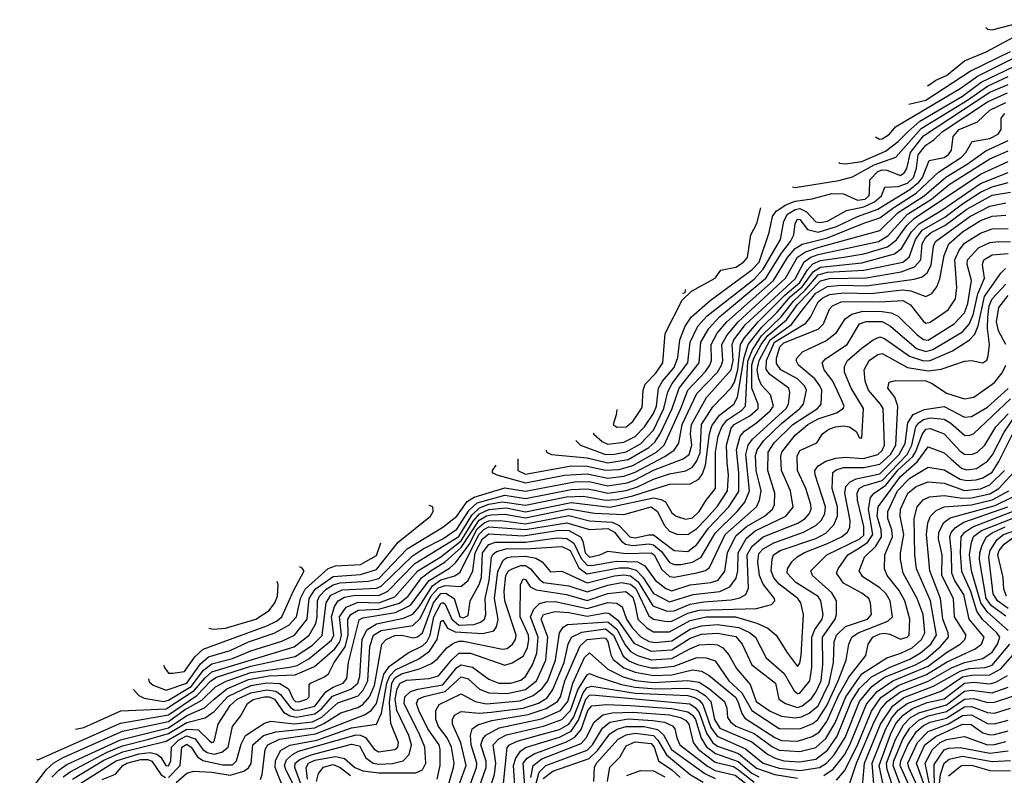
# Model space of a CAD drawing. Extents: x 501367 to 657802, y 482273 to 547541.
# Tile 122 of 256: x 533495 to 537798, y 522932 to 526236. Entities that reach past the tile are written whole.
import ezdxf

# ---------------------------------------------------------------- set-up
doc = ezdxf.new("R2010")
doc.units = 0

msp = doc.modelspace()

# ---------------------------------------------------------------- linework, layer by layer
at = {"layer": '0CON20XD'}
for points in [[(537717.1, 526201.2), (537725, 526194.6), (537745, 526191.4), (537915, 526235.5)], [(537462.4, 525946.5), (537465, 525947.1), (537498.4, 525971.6), (537545, 525991.5), (537624.4, 526055.6), (537719.4, 526095), (537879.6, 526180.4)], [(537380.4, 525865.4), (537455, 525883.6), (537649.3, 526010.7), (537825, 526096.4)], [(537075.8, 525610.5), (537078.4, 525608.4), (537105, 525605.2), (537175, 525614.7), (537279.8, 525660.2), (537335, 525702.9), (537376.1, 525745), (537428.5, 525791.5), (537615, 525901.8), (537697.9, 525962.1), (537873.1, 526046.9)], [(537235.5, 525723), (537253.1, 525713.1), (537265, 525714.4), (537297.3, 525735), (537323.3, 525766.7), (537605.8, 525934.2), (537681.8, 525988.2), (537841, 526069)], [(536872.5, 525504.8), (536885, 525501.9), (537075, 525532.5), (537135, 525548.4), (537229.8, 525600.2), (537325, 525634.5), (537435, 525759), (537637.1, 525882.9), (537725, 525945.4), (537815, 525987.5)], [(536001.5, 524427.1), (536003.8, 524423.8), (536041.1, 524391.1), (536065, 524380.1), (536135, 524388.6), (536185, 524413), (536226, 524455), (536265, 524513.3), (536277.7, 524545), (536287.6, 524625), (536304.8, 524655.2), (536355.6, 524715), (536372.1, 524757.9), (536380, 524835), (536404, 524896), (536429.2, 524935), (536512.7, 525007.3), (536695, 525142.4), (536727.4, 525175), (536770.8, 525305), (536785.3, 525374.7), (536801.6, 525398.4), (536843.4, 525426.6), (536885, 525442.6), (536958.1, 525451.9), (537045, 525475.1), (537095, 525473.5), (537156.8, 525446.8), (537189.7, 525450.3), (537206.5, 525465), (537209.2, 525475), (537210.8, 525535), (537245, 525571.3), (537265, 525578.6), (537285, 525577.1), (537345, 525554.8), (537362.7, 525567.3), (537372.8, 525585), (537388.1, 525655), (537445, 525727.4), (537735, 525918.2), (537815, 525952.1)], [(535795.6, 524353.3), (535797.8, 524345), (535819.2, 524335), (535975, 524319.1), (536065, 524297.8), (536155, 524312.8), (536245.1, 524364.9), (536271.4, 524388.6), (536294.7, 524425.3), (536346.6, 524535), (536377.7, 524625), (536465.4, 524735), (536472.7, 524825), (536506.4, 524885), (536554.2, 524935.8), (536755.7, 525105), (536824.9, 525215), (536863.9, 525265), (536878, 525295), (536884.1, 525345), (536895, 525362.9), (536905, 525362.1), (536937.9, 525317.9), (536985, 525306.4), (537065, 525330.7), (537156.6, 525375), (537245, 525406.9), (537274, 525425), (537385, 525492.5), (537424.5, 525525), (537440.6, 525545), (537470.2, 525619.8), (537535, 525633.6), (537555, 525646), (537568.2, 525665), (537574.2, 525725), (537601.5, 525755), (537681.1, 525788.9), (537735, 525840.5), (537805, 525873.9)], [(535925.3, 524395.2), (535945.5, 524375), (536055, 524334), (536095, 524335.1), (536145, 524345.7), (536208.5, 524381.5), (536265, 524440.3), (536310.9, 524535), (536327.7, 524607.7), (536347.3, 524645), (536415.6, 524735), (536424.9, 524825), (536459.6, 524895), (536499.9, 524940.1), (536705, 525101.3), (536745, 525144.6), (536819.6, 525275), (536834.3, 525355), (536850.6, 525385), (536883.8, 525406.2), (536905, 525410.3), (536934.2, 525395), (536975, 525351), (536995, 525348.1), (537025, 525354.7), (537109.3, 525400.7), (537185, 525416.6), (537231.6, 525438.4), (537261.7, 525465), (537276.5, 525503.5), (537335, 525506.8), (537375, 525520.8), (537401.4, 525545), (537414.2, 525585.8), (537422.6, 525645), (537455, 525687.5), (537490.3, 525709.7), (537526.7, 525745), (537725, 525876.4), (537812.7, 525915)], [(535671.5, 524315.9), (535672.2, 524265), (535705, 524248.9), (535905, 524284.1), (535975, 524284), (536055.2, 524265.2), (536115, 524268.5), (536175, 524286.5), (536277.6, 524345), (536311.1, 524375), (536384.9, 524535), (536415, 524615.6), (536492.7, 524697.3), (536511.8, 524725), (536518.6, 524745), (536517.5, 524815), (536543.6, 524865), (536585.1, 524914.9), (536789.5, 525095), (536851.3, 525195), (536885, 525234.7), (536915, 525254.5), (537025, 525282), (537184.9, 525345.1), (537255, 525368.6), (537315, 525414.9), (537412.7, 525477.3), (537510.5, 525569.5), (537611.5, 525635), (537630, 525655), (537657.3, 525702.7), (537735, 525716.6), (537771.7, 525735), (537784.8, 525755), (537785.3, 525805), (537800.8, 525825)], [(535576, 524287.2), (535560.4, 524265), (535560.5, 524255), (535580.6, 524245), (535705, 524210.1), (535876.6, 524243.4), (535975, 524249.8), (536065, 524230.9), (536135, 524239.4), (536185, 524256.8), (536314.9, 524325.1), (536356.1, 524353.9), (536375.6, 524384.4), (536389.7, 524465), (536455, 524601.6), (536544.9, 524695), (536562.8, 524725), (536568, 524745), (536563.6, 524815), (536585.3, 524854.7), (536635.1, 524914.9), (536842.6, 525105), (536895, 525197.4), (536929.4, 525220.6), (536989.8, 525240.2), (537255, 525314.3), (537335, 525392.1), (537447.4, 525465), (537542.6, 525547.4), (537635.9, 525604.1), (537717.4, 525662.6), (537815, 525706.8)], [(533738.7, 523132.7), (533775, 523140), (533937, 523213), (534135, 523221.7), (534258.1, 523301.9), (534305, 523358.4), (534335, 523383.9), (534695, 523493.9), (534760, 523545), (534788.6, 523595), (534794.9, 523625), (534795.9, 523695), (534806, 523715), (534834.6, 523745), (534865, 523764.1), (534895, 523772.5), (535019.3, 523780.7), (535065, 523792.4), (535188.2, 523921.8), (535345, 524016.1), (535405, 524064.1), (535451.1, 524128.9), (535481.8, 524148.2), (535615, 524189.2), (535705, 524173.5), (535920, 524215), (535983.4, 524216.6), (536065, 524197.7), (536149.6, 524210.4), (536185, 524222.9), (536265, 524266.2), (536394.2, 524315.8), (536420.8, 524335), (536433.1, 524375), (536427.1, 524425), (536431.5, 524465), (536497.1, 524582.9), (536605, 524704.8), (536613.9, 524745), (536608.3, 524815), (536616.8, 524835), (536667.7, 524902.3), (536885, 525102.8), (536923.9, 525176.1), (536953.3, 525196.7), (536985, 525209.4), (537249.2, 525265), (537289.6, 525290.4), (537375.4, 525384.6), (537479.5, 525450.5), (537558.1, 525515), (537735, 525627.1), (537815, 525661.7)], [(533569, 523001.5), (533575, 522999.3), (533935, 523158.9), (534145, 523195.4), (534269.8, 523280.2), (534329.7, 523345), (534355, 523360.1), (534505, 523408.5), (534699.5, 523450.5), (534775, 523500.1), (534817.5, 523542.5), (534834.1, 523685), (534855, 523719.9), (534905, 523742.9), (535055, 523750.2), (535075, 523758.9), (535209.7, 523890.3), (535258.1, 523921.9), (535345, 523965.7), (535405, 524008), (535459.5, 524090.5), (535495, 524122.8), (535615, 524156.1), (535705, 524142), (535905, 524181), (535975, 524184.3), (536008, 524178), (536065, 524165.5), (536145, 524177), (536195, 524193), (536265, 524226.9), (536335, 524249.2), (536406.7, 524263.3), (536435, 524279.5), (536455, 524306.5), (536468.4, 524341.6), (536475.3, 524465), (536525, 524543.3), (536605, 524625.2), (536619.4, 524650.6), (536634.1, 524705), (536645.2, 524814.8), (536662.6, 524845), (536724, 524916), (536838.7, 525031.3), (536905, 525086.7), (536937.9, 525142.1), (536962.1, 525167.9), (536995, 525182.7), (537097.7, 525197.7), (537185, 525211.9), (537287.9, 525242.1), (537327.5, 525272.5), (537372, 525335), (537404, 525366), (537695, 525559.6), (537815, 525615.1)], [(533495, 522803.6), (533612.6, 522957.4), (533643.8, 522986.2), (533685, 523009.5), (533945, 523124.1), (534145, 523166.5), (534215, 523217.3), (534290.5, 523259.5), (534351, 523319), (534397, 523343), (534505, 523380.6), (534675, 523404.2), (534707.6, 523412.4), (534759.2, 523440.8), (534858.2, 523521.8), (534867.9, 523545), (534857.6, 523625), (534870.7, 523669.3), (534887.2, 523695), (534915, 523709.8), (534961.3, 523718.7), (535065, 523718), (535103.4, 523736.6), (535222.5, 523857.5), (535415, 523975.6), (535471.2, 524068.8), (535505, 524101.8), (535545, 524117.3), (535605, 524127.4), (535705, 524112.3), (535885, 524149.9), (535958.5, 524151.5), (536055, 524135.1), (536105, 524138.2), (536175, 524153.3), (536335, 524204), (536425, 524205.8), (536463.9, 524226.1), (536479.6, 524250.4), (536491.7, 524288.3), (536509.3, 524425), (536519.9, 524460.1), (536553.1, 524506.9), (536615.9, 524554.1), (536632.7, 524585), (536661.2, 524758.8), (536679.3, 524815), (536738.4, 524891.6), (536805, 524956.3), (536864.3, 525025), (536915, 525068), (536965, 525134.9), (536995, 525153.3), (537175, 525172.7), (537318.4, 525211.6), (537349.7, 525235), (537392.6, 525307.4), (537426.7, 525343.3), (537525, 525402.8), (537695, 525519.6), (537815, 525568)], [(533635.9, 522924.1), (533665.5, 522954.5), (533701.5, 522978.5), (533935, 523087.1), (534145, 523139.5), (534225, 523193), (534303.2, 523226.8), (534345.7, 523264.3), (534400.5, 523309.5), (534495, 523350.2), (534585, 523365.8), (534699.5, 523370.5), (534783.4, 523406.6), (534871.7, 523485), (534893.5, 523515), (534902.1, 523545), (534892.9, 523625), (534922.6, 523667.4), (534975, 523688.3), (535065, 523686.3), (535135, 523712.6), (535234.5, 523825.5), (535335, 523887.4), (535425, 523956.1), (535476.5, 524043.5), (535504.7, 524075.3), (535545, 524094), (535621, 524101), (535705, 524084), (535905, 524124.5), (536075, 524103.5), (536265, 524144.3), (536298, 524138), (536317.5, 524127.5), (536345, 524079.7), (536364.5, 524064.5), (536405, 524051.2), (536435, 524057.5), (536465, 524085.2), (536495.1, 524134.9), (536535.9, 524185), (536536.5, 524345), (536548.2, 524415), (536563.1, 524455), (536586.3, 524483.7), (536651.8, 524528.2), (536667.1, 524545), (536678.1, 524741.9), (536697.4, 524792.6), (536736.6, 524853.4), (536823.3, 524936.7), (536876.5, 525005), (536927.5, 525052.5), (536985, 525119.7), (537025, 525131.7), (537185, 525139.7), (537355, 525174.9), (537382.8, 525197.2), (537410.3, 525275), (537439.7, 525315), (537538.7, 525371.3), (537615, 525430.9), (537695, 525481.5), (537745, 525505.1), (537815, 525523.9)], [(533685, 522925.6), (533715, 522946.8), (533877.5, 523032.5), (533945, 523060.4), (534059.8, 523090.2), (534145, 523114.4), (534225, 523163), (534305, 523182.2), (534345, 523210), (534405, 523276.5), (534505, 523323.7), (534575, 523336), (534632.7, 523332.7), (534669.9, 523309.9), (534689.9, 523265), (534700.3, 523255), (534715, 523253.2), (534750.5, 523265), (534759.5, 523275), (534759.5, 523325), (534765.5, 523335), (534825, 523360.5), (534844.5, 523375.5), (534869, 523425), (534917.1, 523492.9), (534931.2, 523545), (534929.8, 523615), (534942.2, 523635), (534975, 523653.7), (535065, 523657.5), (535155.3, 523684.7), (535192.6, 523715), (535251.4, 523795), (535293, 523827), (535354.9, 523865.1), (535425, 523927.2), (535503.1, 524046.9), (535535, 524066.3), (535555, 524071), (535615, 524073.8), (535705, 524056.9), (535895, 524097), (536007.2, 524077.2), (536135, 524072.6), (536255, 524104.9), (536283.1, 524085), (536312.1, 524025), (536335, 523998.5), (536366.5, 523986.5), (536415, 523984.8), (536455, 524011.2), (536496.9, 524055), (536545, 524108.4), (536588.8, 524175), (536593.2, 524245), (536587.7, 524297.7), (536584.4, 524375), (536605, 524449.8), (536617, 524465), (536686.1, 524503.9), (536722, 524535), (536721.9, 524555), (536694.3, 524624.3), (536694.9, 524725), (536704, 524755), (536736.2, 524815), (536765, 524854.3), (536847.1, 524922.9), (536895, 524989.6), (536995, 525093.7), (537035, 525104.3), (537193.9, 525106.1), (537347.1, 525132.9), (537405.4, 525154.6), (537433.5, 525185), (537439.8, 525255), (537455, 525284.8), (537479.1, 525305), (537538.9, 525335), (537635, 525406.4), (537745, 525467.6), (537825, 525481.8)], [(533726.3, 522915), (533862.9, 522997.1), (533946.3, 523033.7), (534135, 523081), (534225, 523133.6), (534275, 523129.7), (534325, 523081.9), (534335, 523075.3), (534345, 523078.8), (534362.1, 523155), (534415, 523237), (534445.5, 523265), (534505, 523292.9), (534575, 523306), (534615, 523299), (534635, 523284.4), (534678.1, 523228.1), (534695, 523218.4), (534715, 523216.9), (534785, 523233.5), (534833.4, 523296.6), (534865, 523316.6), (534908.5, 523335), (534924.8, 523355), (534932.1, 523425), (534978.1, 523611.9), (534995, 523620.6), (535136.9, 523643.1), (535203.8, 523676.2), (535285, 523783.7), (535373.4, 523836.6), (535400.1, 523859.9), (535459.1, 523940.9), (535495, 524009.5), (535525, 524035.6), (535545, 524043.9), (535595.9, 524045.9), (535705, 524031.6), (535895, 524067.6), (535985, 524044.4), (536085, 524038.5), (536114.4, 524024.4), (536161.6, 523975), (536185, 523969.7), (536245, 523983.7), (536265, 523982.5), (536355, 523914.8), (536415, 523910), (536455, 523940.6), (536505, 524011.8), (536593.8, 524105), (536637.7, 524172.3), (536638.2, 524255), (536628.4, 524355), (536643.2, 524415), (536663.1, 524436.9), (536715, 524472.4), (536774.8, 524525), (536789, 524545), (536775.9, 524595.9), (536737.6, 524637.6), (536725, 524665.4), (536718.7, 524705), (536726.4, 524745), (536774.5, 524835.5), (536867.6, 524902.4), (536911.1, 524958.9), (536975, 525040), (537025, 525069.1), (537085, 525074.1), (537195, 525071.6), (537405, 525100.5), (537439, 525111), (537460.8, 525129.2), (537478.1, 525161.9), (537488.5, 525245), (537497.2, 525265), (537647.4, 525375), (537735, 525419.8), (537805, 525434.3)], [(536104.4, 524530.6), (536102.4, 524507.6), (536088.5, 524465), (536105, 524453.2), (536145, 524454.8), (536175, 524479.2), (536215, 524539.5), (536220, 524615), (536228.7, 524641.3), (536275, 524690.6), (536305.6, 524735), (536316.7, 524863.3), (536390.7, 525009.3), (536431.3, 525048.7), (536534.4, 525105), (536559.6, 525140.4), (536625, 525154), (536658.1, 525175), (536675.3, 525195), (536690, 525295), (536716.5, 525345), (536734.6, 525413.4)], [(533762.6, 522897.4), (533917.2, 522995), (534015, 523025.2), (534065, 523030.6), (534093.7, 523023.7), (534111.6, 523011.6), (534134.3, 522974.3), (534145, 522973.3), (534155.5, 522994.5), (534157.8, 523055), (534189, 523085), (534223.8, 523103.8), (534261.4, 523091.4), (534294.8, 523044.8), (534315, 523031.4), (534345, 523023.9), (534377.9, 523032.1), (534405.5, 523055), (534425.2, 523144.8), (534459.7, 523190.3), (534490.2, 523245), (534515, 523262.8), (534565, 523275.1), (534585, 523275.1), (534608, 523265), (534648.1, 523208.1), (534675, 523191.6), (534705, 523186), (534785, 523199.7), (534815, 523223.5), (534862.8, 523277.2), (534941.6, 523308.4), (534973.3, 523335), (534981, 523365), (534992.4, 523525), (535012.6, 523567.4), (535055, 523593.8), (535172, 523618), (535213.2, 523636.8), (535241.3, 523668.7), (535299.3, 523760.7), (535335, 523786.2), (535396.5, 523803.5), (535420.5, 523819.5), (535501.3, 523985), (535523.3, 524006.7), (535545, 524017.3), (535705, 524006), (535886, 524036), (535985, 524005.8), (536065, 524011.2), (536094.6, 523994.6), (536124.9, 523954.9), (536142.7, 523942.7), (536175, 523936.3), (536245, 523943.1), (536265, 523939.5), (536300.7, 523910.7), (536335, 523862.3), (536355, 523853.8), (536385, 523853.6), (536435, 523863.1), (536472.9, 523885), (536535, 523990.9), (536631.1, 524085), (536665, 524125.7), (536684.2, 524175), (536668.9, 524335), (536678.5, 524375), (536698.3, 524401.7), (536844.8, 524535), (536854.8, 524555), (536861, 524605), (536856, 524625), (536774.2, 524684.2), (536758.1, 524708.1), (536759.1, 524745), (536793.8, 524825), (536931.1, 524908.9), (536952, 524935), (536985, 525001.6), (537005, 525020), (537035, 525033.7), (537095, 525041.9), (537215, 525038.1), (537353.8, 525053.8), (537389.7, 525049.7), (537455, 525025.7), (537481.5, 525038.5), (537502.9, 525067.1), (537516.9, 525103.1), (537535.9, 525204.1), (537555.5, 525255), (537615, 525307.3), (537695, 525356.9), (537745, 525376.6), (537805, 525381.2)], [(534145, 522922), (534195.9, 522975), (534203.3, 523055), (534225, 523068.4), (534244.5, 523055), (534271.8, 523011.8), (534295, 522995.9), (534383.2, 522976.8), (534425, 522976.8), (534442.8, 522995), (534462.7, 523067.3), (534482.6, 523105), (534565, 523159.8), (534592.2, 523167.8), (534695, 523156.4), (534775, 523165.9), (534815, 523186), (534885, 523248), (534975, 523278.5), (534996.6, 523303.4), (535016, 523345), (535025.8, 523495), (535041.7, 523545), (535075.5, 523564.5), (535213.9, 523586.1), (535245, 523616.8), (535293.9, 523716.1), (535325, 523750.8), (535355, 523761.2), (535423, 523757), (535455, 523784), (535475.1, 523824.9), (535486.3, 523905), (535517.9, 523965), (535545, 523988), (535695, 523979.2), (535852.8, 524002.8), (535895, 524002.2), (535945.8, 523975), (535955.8, 523955.8), (535967.1, 523905), (535985, 523884.7), (536030.4, 523895), (536065, 523911.2), (536145, 523901.8), (536254.3, 523905), (536267.9, 523895), (536301.5, 523831.5), (536335, 523801), (536355, 523798), (536455, 523817.2), (536492.5, 523827.5), (536509.5, 523840.5), (536578.5, 523985), (536715.5, 524105), (536728.6, 524135), (536735.7, 524175), (536714.2, 524265), (536710.8, 524329.2), (536717.7, 524355), (536747.8, 524395), (536825, 524469.2), (536905.2, 524535), (536920.4, 524555), (536933.5, 524615), (536924.8, 524635), (536893.9, 524665), (536822, 524705), (536802.3, 524732.3), (536802.2, 524755), (536817, 524805), (536835, 524822.1), (536985, 524882), (537008.8, 524905), (537035, 524970), (537046.8, 524985), (537085, 525001.4), (537123.4, 525003.4), (537255, 525001.2), (537355, 525007.1), (537388.9, 524988.9), (537445, 524915.3), (537455, 524908.9), (537475, 524912.7), (537553.4, 524966.6), (537585.2, 525015), (537591.6, 525065), (537582.6, 525185), (537601.8, 525228.2), (537625, 525258.5), (537695, 525302.6), (537745, 525321.2), (537815, 525322.1)], [(534179.4, 522900.6), (534225, 522940.6), (534255, 522949.7), (534335, 522945.9), (534415, 522932), (534475, 522950), (534495.3, 522964.7), (534506.2, 522983.8), (534514, 523065), (534561.3, 523105), (534615, 523122.2), (534785, 523139.8), (534825, 523157.8), (534898.9, 523205), (534972.2, 523227.8), (534995, 523241), (535023.9, 523275), (535046, 523324), (535077.1, 523505), (535096, 523525), (535135, 523542.9), (535165, 523543.6), (535215, 523533), (535233.2, 523536.8), (535255.7, 523554.3), (535303.7, 523685), (535335, 523725.9), (535357.5, 523727.5), (535393.9, 523705), (535418.3, 523625), (535435, 523620.1), (535455, 523630), (535464.3, 523695), (535503.7, 523766.3), (535513.4, 523796.6), (535517.8, 523905), (535545, 523940.7), (535575, 523950.9), (535705, 523951), (535845, 523969.4), (535886.8, 523966.8), (535916.6, 523946.6), (535949.3, 523879.3), (535975, 523850.3), (535995, 523848.4), (536101.6, 523868.4), (536194.8, 523864.8), (536227.7, 523847.7), (536272.2, 523785), (536318.8, 523748.8), (536345, 523738.8), (536425, 523764.2), (536515, 523773.9), (536547.4, 523785), (536576.5, 523823.5), (536588.1, 523905), (536625, 523979.3), (536671.1, 524018.9), (536749.6, 524065), (536784.9, 524095.1), (536793.7, 524115), (536795.8, 524165), (536764.3, 524265), (536766.8, 524345), (536792.8, 524385), (536874.1, 524465), (536982, 524535), (536998.2, 524555), (537000.3, 524615), (536992.8, 524635), (536969.8, 524665), (536899.5, 524725), (536888.2, 524745), (536890.9, 524755), (536916.4, 524783.6), (537018.6, 524831.4), (537065, 524867.6), (537103.2, 524926.8), (537131.8, 524948.2), (537179.6, 524960.4), (537265, 524959.5), (537303.3, 524953.3), (537335, 524939.6), (537416.9, 524856.9), (537445, 524837), (537465, 524833.9), (537579.5, 524905), (537625, 524953.4), (537639.4, 524995), (537654.9, 525095), (537636.7, 525165), (537637.1, 525185), (537685, 525237.4), (537735, 525261), (537775, 525265.4), (537825, 525264.6)], [(534547.2, 522912.8), (534554.8, 522935.2), (534568.1, 523045), (534579, 523065), (534630.6, 523089.4), (534787.5, 523112.5), (535005, 523197.1), (535033.2, 523216.8), (535054.6, 523245.4), (535074.5, 523325), (535086.9, 523373.1), (535111.3, 523408.7), (535192.5, 523467.5), (535255, 523497.1), (535274.2, 523515.8), (535289, 523545), (535305.2, 523625), (535335, 523683.2), (535345, 523687.7), (535355, 523680.2), (535384.4, 523614.4), (535415, 523588), (535479.4, 523590.6), (535508.6, 523601.4), (535525.9, 523615), (535532.1, 523635), (535529.3, 523705), (535547.1, 523782.9), (535557.3, 523885), (535562.6, 523897.4), (535579.2, 523910.8), (535625, 523923.3), (535705, 523921.9), (535865, 523932), (535900.7, 523915), (535938.1, 523838.1), (535973.1, 523813.1), (536115, 523838.4), (536155, 523838.8), (536188.8, 523828.8), (536218.6, 523798.6), (536265, 523727), (536335, 523690.7), (536438.1, 523721.9), (536554.5, 523735.5), (536598.4, 523755), (536627.1, 523792.9), (536634, 523825), (536635.4, 523904.6), (536671.3, 523968.7), (536709.5, 524000.5), (536843.2, 524065), (536876.2, 524103.8), (536864.1, 524175), (536824.2, 524265), (536821, 524325), (536825.5, 524345), (536885, 524418.9), (536939.4, 524465), (536985, 524490.2), (537065, 524516.6), (537094.2, 524535), (537097.8, 524545), (537086.1, 524573.9), (537048.8, 524655), (537011, 524705), (537001.9, 524735), (537017.2, 524752.8), (537111.6, 524815), (537164.8, 524905), (537195, 524915.6), (537265.1, 524915.1), (537300.9, 524895), (537415, 524797.7), (537455, 524784.7), (537486.3, 524793.7), (537615, 524870.8), (537645.5, 524904.5), (537661.6, 524945), (537682.8, 525037.2), (537711.9, 525105), (537703.3, 525165), (537708.7, 525185), (537745, 525207.5), (537815, 525213.5)], [(534649.7, 522869.7), (534612.1, 522965), (534613, 522995), (534635, 523040), (534676.1, 523063.9), (534794.2, 523085.8), (534945, 523139.6), (535055, 523155.3), (535076.4, 523203.6), (535099.4, 523335), (535113.1, 523366.9), (535137.3, 523392.7), (535238.8, 523441.2), (535286.1, 523473.9), (535319.9, 523525), (535332.3, 523587.7), (535335, 523604.3), (535345, 523609.2), (535364.5, 523574.5), (535398.9, 523558.9), (535518.5, 523551.5), (535566.9, 523563.1), (535579.2, 523580.8), (535586.5, 523613.5), (535570.9, 523705), (535585, 523822.3), (535608.2, 523871.8), (535625, 523884), (535643.2, 523886.8), (535705, 523889.5), (535751.5, 523881.5), (535779.1, 523865), (535815, 523821.9), (535865, 523824.7), (535975, 523773.1), (536095, 523804.1), (536135, 523808.7), (536165, 523803.6), (536198.2, 523778.2), (536262.5, 523672.5), (536325, 523648.9), (536355, 523651.2), (536425, 523680), (536485, 523689.4), (536605, 523699.3), (536642.3, 523707.7), (536668.2, 523721.8), (536680.8, 523749.2), (536674.9, 523895), (536695, 523932.7), (536745, 523974.4), (536895.4, 524034.6), (536927.7, 524055), (536945.2, 524075), (536954.1, 524095), (536952.1, 524115), (536930.3, 524185), (536894.1, 524265), (536893.7, 524326.3), (536905, 524352.3), (536979.2, 524385), (537003.1, 524425), (537030.8, 524445), (537061.2, 524455), (537095, 524459.7), (537122, 524455), (537151.2, 524435), (537165, 524407.5), (537175, 524407.5), (537183, 524535), (537128.5, 524625), (537099.8, 524695), (537099.6, 524719.6), (537112.5, 524745), (537175, 524798.8), (537225, 524835.3), (537255, 524848.1), (537275, 524841), (537384.6, 524764.6), (537445, 524743.4), (537475, 524745.7), (537572.5, 524787.5), (537645.1, 524834.9), (537669.4, 524860.6), (537683.8, 524896.2), (537711.8, 525025), (537782.8, 525127.2), (537802.9, 525147.1)], [(534742.4, 522785), (534657.6, 522957.6), (534653, 522975), (534661.5, 522998.5), (534687.1, 523022.9), (534713.6, 523036.4), (534965, 523109), (534985, 523107.8), (535006.2, 523096.2), (535045, 523045.8), (535063.7, 523033.7), (535135.3, 523045), (535147.8, 523055), (535151, 523075), (535117.7, 523157.7), (535110.6, 523249.4), (535122.2, 523335), (535135, 523358), (535164, 523375), (535242.9, 523397.1), (535295, 523420.3), (535319.9, 523440.1), (535361.2, 523488.8), (535390.7, 523509.3), (535415, 523517.9), (535435, 523517.6), (535605, 523483.3), (535625, 523485.9), (535649.6, 523505), (535662.6, 523525), (535664.8, 523545), (535616, 523695), (535612.7, 523735), (535619.6, 523805), (535631, 523825), (535647.2, 523835), (535685, 523848.6), (535705, 523848.8), (535728.2, 523835), (535765, 523788.7), (535784.6, 523774.6), (535895, 523760.5), (535975, 523733.5), (536065, 523762.7), (536125, 523774.2), (536165, 523766.6), (536188, 523748), (536245, 523629.2), (536265, 523614.6), (536324.3, 523604.3), (536345, 523606.2), (536415, 523640.7), (536465, 523653.8), (536715, 523661.3), (536781.1, 523678.9), (536795.6, 523694.4), (536794.7, 523705), (536745, 523767.7), (536729.1, 523805), (536721.1, 523865), (536725, 523901.8), (536745, 523921.7), (536791.3, 523948.7), (536921.4, 523995), (536975, 524023.9), (536998.3, 524045), (537014.2, 524075), (537016.5, 524105), (536971.2, 524245), (536970.2, 524265), (536985.1, 524284.9), (537018.2, 524305), (537061.4, 524318.6), (537102.2, 524322.2), (537182.5, 524317.5), (537245, 524334.4), (537265, 524351.4), (537275.4, 524375), (537268.3, 524535), (537257.6, 524555), (537204.8, 524615), (537189.8, 524655), (537186.6, 524705), (537207.9, 524745), (537245, 524771), (537265, 524775.8), (537375, 524715.4), (537465, 524700.3), (537522.7, 524707.3), (537625, 524742.5), (537655, 524744.6), (537705, 524735.6), (537722.7, 524747.3), (537728.5, 524765), (537733.3, 524815), (537724.7, 524884.7), (537725.8, 524935), (537732.4, 524985), (537745, 525015.5), (537805, 525079)], [(536406.2, 525055.1), (536405.6, 525054.3), (536400.7, 525039.3), (536392.5, 525038.1)], [(537805.5, 524815), (537772.7, 524875), (537764.9, 524915), (537775, 524976.5), (537815, 525029.9)], [(534724.3, 522895), (534698.1, 522965), (534699.7, 522985), (534719.7, 523000.3), (534768.4, 523021.6), (534945, 523067.9), (534980.1, 523060.1), (535008, 523008), (535040, 522985), (535065, 522980.3), (535125, 522983.5), (535170.8, 522995), (535197.3, 523022.7), (535207.7, 523065), (535195.8, 523105), (535143.3, 523215), (535136.3, 523265), (535145, 523309.2), (535157.2, 523335), (535185, 523347.4), (535284.6, 523355.4), (535325, 523366.2), (535383, 523437), (535415, 523465.7), (535465.1, 523465.1), (535615, 523413), (535647.3, 523422.7), (535695, 523452.6), (535715, 523489.3), (535720.8, 523525), (535718.6, 523545), (535682.6, 523625), (535684, 523765), (535695, 523790), (535705, 523787.6), (535726.3, 523756.3), (535752, 523742), (535885, 523722.1), (535975, 523695.6), (536065, 523726), (536143.5, 523735), (536175, 523711), (536185.6, 523675), (536196.9, 523615), (536235.9, 523575.9), (536265, 523558.5), (536335, 523559), (536425, 523608.1), (536495, 523623.9), (536624, 523624), (536717.2, 523597.2), (536764.9, 523574.9), (536801.8, 523545), (536851.2, 523465), (536895, 523407.8), (536905, 523422), (536910, 523455), (536921.2, 523635), (536908.8, 523685), (536896.2, 523705), (536815, 523767), (536790.8, 523795), (536779, 523825), (536783.4, 523876.6), (536790.2, 523895), (536818.4, 523915), (536975, 523967.7), (537019, 523991), (537053.2, 524026.8), (537070, 524065), (537069.3, 524105), (537045.7, 524185), (537049.3, 524255), (537062.9, 524267.1), (537095, 524277.3), (537185, 524277.3), (537255, 524291.5), (537300.6, 524335), (537324.2, 524375), (537332.4, 524545), (537319.5, 524585), (537290, 524625), (537295, 524650), (537322.4, 524657.6), (537455, 524656.1), (537483.1, 524645), (537545, 524602.1), (537625, 524577), (537665, 524585.2), (537755, 524648.4), (537789.3, 524690.7), (537804.4, 524725)], [(534752.5, 522915), (534746.9, 522965), (534757.8, 522985), (534785, 522997.8), (534875, 523014), (534914.6, 523004.6), (534960.4, 522965), (534995, 522950.5), (535065, 522942.1), (535227, 522943), (535255, 522955.8), (535270.7, 522985), (535266.2, 523055), (535245, 523103.7), (535174.7, 523245), (535178.4, 523275), (535202.7, 523297.3), (535235, 523308.3), (535345, 523327.3), (535405, 523402.4), (535425, 523415.1), (535474.7, 523404.7), (535545, 523351.6), (535588.6, 523335), (535641.5, 523335), (535685, 523348.1), (535705, 523363), (535736.8, 523415), (535755.6, 523465), (535761.1, 523535), (535728.1, 523625), (535741.8, 523658.2), (535767.3, 523682.7), (535795, 523690.8), (535835, 523691.1), (535975, 523660.7), (536065, 523686.6), (536104.6, 523684.6), (536127.7, 523667.7), (536147.4, 523615), (536173.2, 523575), (536211, 523535), (536246.7, 523516.7), (536272, 523512), (536345, 523520.1), (536425, 523570.2), (536474.3, 523585.7), (536545, 523590.4), (536637.8, 523577.8), (536685.3, 523555.3), (536710.9, 523535), (536757, 523445), (536836.5, 523376.5), (536880.2, 523300.2), (536895, 523289.2), (536905, 523290.6), (536948.6, 523345), (536956.9, 523403.1), (536957, 523535), (536970.2, 523569.8), (537001.8, 523615), (537006.1, 523635), (536996.5, 523695), (536985, 523713.3), (536887.5, 523775), (536850, 523815), (536850.7, 523835), (536870.3, 523865), (536892.7, 523887.3), (536925.6, 523905.6), (537025, 523944.9), (537086.8, 523975), (537113.2, 523995), (537123.2, 524016.8), (537124.2, 524045.8), (537101.2, 524165), (537105.5, 524194.5), (537125.3, 524214.7), (537151.6, 524228.4), (537255, 524249.7), (537339.3, 524335), (537365, 524382.8), (537377, 524473), (537400.3, 524509.7), (537449, 524531), (537535, 524544.3), (537625, 524498.1), (537655, 524500.5), (537725, 524541.6), (537815, 524623.1)], [(535320.2, 522915), (535332.9, 522975), (535333, 523045), (535327.9, 523065), (535278.6, 523135), (535238.8, 523215), (535229, 523245), (535237, 523265), (535263.3, 523276.7), (535355, 523297.3), (535425, 523362.4), (535455, 523353.5), (535505, 523308.2), (535545, 523292.2), (535625, 523288.8), (535705, 523306.2), (535753.4, 523345), (535794.9, 523435.1), (535803.6, 523535), (535773.9, 523615), (535784.4, 523635), (535835, 523647.3), (535895, 523643), (535975, 523626.8), (536055, 523642.6), (536070.3, 523640.3), (536109.7, 523609.7), (536178.9, 523508.9), (536255, 523473.9), (536345, 523480.7), (536425, 523530.8), (536475, 523549.1), (536545, 523553.7), (536625, 523538), (536653, 523505), (536694.4, 523415), (536798.2, 523335), (536813.2, 523265), (536841.8, 523245), (536895, 523228.1), (536915, 523234.9), (536954, 523266), (536975.1, 523294.9), (536997.9, 523345), (537005.1, 523415), (537004.3, 523535), (537059.2, 523615), (537065.2, 523635), (537064.4, 523695), (537045, 523729.3), (536960.6, 523805), (536952.9, 523825), (537022.7, 523895), (537167, 523965), (537185, 523982.2), (537185, 524020), (537156.1, 524135), (537155.1, 524165), (537164.2, 524185), (537185, 524197.3), (537265, 524221.2), (537373.9, 524335), (537393.7, 524375), (537411.6, 524455), (537425, 524473.3), (537445, 524486.8), (537475, 524493.9), (537535, 524488.5), (537565, 524471.9), (537625, 524418.3), (537645, 524418), (537665, 524426.1), (537825, 524577.5)], [(535389.6, 522820.4), (535446.8, 522975), (535423.4, 523073.4), (535387.2, 523155), (535386, 523175), (535395.9, 523194.1), (535425, 523211.2), (535503.9, 523203.9), (535555, 523207.4), (535695, 523225.1), (535762.7, 523247.3), (535800, 523270), (535825, 523306.1), (535874.9, 523425), (535892.6, 523505), (535906.8, 523535), (535952.2, 523557.8), (536055, 523571.4), (536090.6, 523545), (536132.5, 523452.5), (536160.3, 523430.3), (536195.9, 523415.9), (536255, 523401.7), (536285, 523401.1), (536355, 523408.7), (536455, 523446.2), (536495.1, 523445.1), (536535, 523432.8), (536593.9, 523345), (536651.8, 523291.8), (536694.4, 523214.4), (536815, 523136.7), (536905, 523134.9), (536961.8, 523158.2), (536983.9, 523175), (537023, 523237), (537071.8, 523345), (537107.8, 523435), (537118.8, 523505), (537131.9, 523535), (537160, 523555), (537289.7, 523605), (537309, 523625), (537299.5, 523695), (537281.6, 523725), (537255, 523752), (537179.9, 523799.9), (537164.3, 523825), (537187, 523885), (537237, 523933), (537261.4, 523975), (537260, 524005), (537243.3, 524065), (537247.3, 524105), (537345, 524238.5), (537417.1, 524302.9), (537465, 524368.3), (537535, 524341.2), (537565, 524315.2), (537611, 524275), (537635, 524267.3), (537676.8, 524273.2), (537725, 524304.8), (537747.3, 524332.7), (537797.4, 524432.6), (537874.9, 524545)], [(535362.6, 522865), (535391.1, 522965), (535393.4, 522985), (535382.3, 523055), (535363.8, 523095), (535325.7, 523145), (535314, 523175), (535313.5, 523215), (535328.7, 523241.3), (535425, 523288.4), (535485, 523254.6), (535535, 523244.7), (535682.3, 523257.7), (535739.8, 523280.2), (535778.7, 523311.3), (535802.8, 523345), (535837.1, 523435), (535854.9, 523555.1), (535870.5, 523579.5), (535888.8, 523591.2), (536065, 523602.5), (536105, 523570.4), (536141.9, 523501.9), (536165, 523473.2), (536195, 523455.1), (536255, 523436.6), (536345, 523442.6), (536424.4, 523485), (536465, 523501.8), (536515, 523505.4), (536545, 523502.5), (536568.6, 523488.6), (536595, 523458), (536628.2, 523398.2), (536688, 523328), (536714.2, 523255), (536775, 523212.3), (536825, 523189.6), (536885, 523182.7), (536912.7, 523187.3), (536946.2, 523203.8), (536985, 523235.8), (537032.6, 523335), (537051.4, 523425), (537054.9, 523515), (537065.5, 523545), (537105, 523582), (537200.8, 523615), (537218.1, 523635), (537214.2, 523685), (537205.8, 523705), (537175, 523728.5), (537095, 523771.1), (537065.3, 523815), (537071.9, 523835), (537114.8, 523895), (537158.3, 523921.7), (537201, 523949), (537224, 523985), (537204.9, 524095), (537214.2, 524145.8), (537229.5, 524165), (537280.2, 524199.8), (537335, 524267.3), (537398.2, 524325), (537412.3, 524347.7), (537438.8, 524421.2), (537455, 524444.5), (537475, 524448.2), (537535, 524424.8), (537605, 524348.8), (537625, 524335.2), (537655, 524334.1), (537680.7, 524345), (537713.7, 524375), (537761.2, 524455), (537815, 524512.2)], [(535405, 522730.4), (535491, 522965), (535492.4, 522985), (535467.8, 523065), (535466, 523105), (535472.5, 523135), (535497.9, 523152.1), (535559, 523171), (535717.3, 523197.3), (535796.4, 523223.6), (535846, 523254), (535858.4, 523275), (535877.8, 523345), (535945, 523498), (535975, 523525.6), (536045, 523533.3), (536055, 523530.6), (536065, 523517.2), (536078.2, 523458.2), (536088.6, 523438.6), (536135, 523401.1), (536185, 523382.7), (536265, 523367.8), (536345, 523371.3), (536435, 523392.4), (536475, 523387.5), (536507.8, 523367.8), (536622.9, 523272.9), (536634.3, 523255), (536651.1, 523201.1), (536665, 523181.4), (536795, 523096.9), (536825, 523083.6), (536895, 523081.1), (536958.9, 523101.1), (536989.6, 523120.4), (537023.3, 523166.7), (537072.7, 523277.3), (537118.6, 523361.4), (537193.4, 523455), (537203.8, 523505), (537224.3, 523535), (537255, 523550.8), (537275, 523552.6), (537298.4, 523548.4), (537345, 523526.3), (537373.8, 523535), (537382.7, 523545), (537385.8, 523615), (537363.4, 523695), (537339.5, 523739.5), (537286.4, 523805), (537275.2, 523835), (537275.5, 523895), (537309.7, 523975), (537306.4, 524005), (537289.6, 524055), (537288.7, 524085), (537332.1, 524175), (537385, 524230.4), (537465, 524279.1), (537535, 524267.6), (537605, 524227), (537635, 524219.9), (537675, 524223.5), (537705, 524232.6), (537745, 524257.4), (537775, 524303.5), (537850.6, 524455)], [(535466.3, 522775), (535534.5, 522965), (535533.3, 522993.3), (535509.9, 523065), (535518.9, 523091.1), (535532.2, 523107.8), (535591.1, 523138.9), (535775, 523178.9), (535859.3, 523215), (535890, 523255), (535912.9, 523335), (535963.9, 523446.1), (535985, 523466.7), (536065.4, 523395.4), (536132.4, 523362.4), (536186.7, 523346.7), (536265, 523336.8), (536415.9, 523345.9), (536465, 523338.1), (536510.3, 523310.3), (536575.6, 523255), (536585.6, 523225), (536588.9, 523185), (536601.9, 523165), (536625, 523145.8), (536705, 523114.7), (536785, 523055.8), (536815, 523041), (536905, 523035.1), (536975, 523052.6), (537017.8, 523092.2), (537058.6, 523161.4), (537105.1, 523274.9), (537175.2, 523374.8), (537284.6, 523445.4), (537345.9, 523465), (537395, 523488.8), (537436.7, 523525), (537450.4, 523555), (537443.1, 523635), (537417.1, 523705), (537356.8, 523815), (537344.9, 523874.9), (537344.8, 523905), (537359.8, 523985), (537343.4, 524065), (537344.3, 524095), (537376.6, 524165), (537413.8, 524195), (537465, 524215.5), (537535, 524209.3), (537625, 524176.5), (537695, 524184.5), (537735, 524201.6), (537799.6, 524265)], [(535495, 522710.5), (535570.5, 522935), (535576.5, 522985), (535564.7, 523065.3), (535589.4, 523090.6), (535622, 523108), (535785, 523146.7), (535865.1, 523174.9), (535902.1, 523215), (535934.8, 523305.2), (535975, 523371.5), (535985, 523377.4), (536016.8, 523363.2), (536125, 523329.1), (536185, 523317.5), (536275, 523310), (536415, 523312.1), (536455, 523303.3), (536491, 523281), (536515.6, 523255), (536531.5, 523175), (536555, 523138.1), (536695, 523077.5), (536763.6, 523023.6), (536796.2, 523006.2), (536835, 522995.3), (536905, 522990.3), (536975, 523002.6), (537025, 523041.9), (537068, 523102), (537129.6, 523255), (537165, 523310.9), (537217.6, 523362.4), (537299.6, 523405), (537385, 523439.9), (537432.8, 523467.2), (537476.7, 523505), (537501.9, 523545), (537475.1, 523695), (537414.2, 523835), (537407, 523897), (537404.2, 524055), (537416.8, 524105), (537443.9, 524136.1), (537470.7, 524149.3), (537535, 524155.1), (537615, 524143), (537655, 524144.8), (537735, 524162.9), (537775.1, 524185), (537838.1, 524255)], [(535608.3, 522881.7), (535625, 523053.8), (535635.2, 523065), (535668.7, 523081.3), (535767.9, 523107.9), (535855, 523132.5), (535895, 523155.3), (535915.2, 523184.8), (535957.5, 523292.5), (535975, 523315.1), (535995, 523320.8), (536185, 523290), (536415, 523280.3), (536445, 523271.7), (536465, 523259.9), (536480.7, 523240.7), (536515, 523140), (536542.7, 523102.7), (536667.6, 523047.6), (536745, 522984.7), (536815, 522962.3), (536905, 522952.8), (536991.3, 522965), (537021.3, 522985), (537055, 523020.4), (537103.2, 523096.8), (537165.3, 523255), (537219.4, 523320.6), (537275, 523360.6), (537409.8, 523415), (537455, 523439.5), (537520.1, 523495), (537554.2, 523535), (537553.2, 523555), (537529.2, 523615), (537520.1, 523705), (537472.6, 523825), (537457.9, 523985), (537463.9, 524035), (537476, 524065), (537501.2, 524088.8), (537535.1, 524104.9), (537655, 524114.5), (537745, 524135.4), (537818.6, 524175)], [(533993, 523306.1), (533993.6, 523305), (534015, 523280.9), (534038.6, 523268.6), (534125, 523254.5), (534145, 523259.7), (534245, 523320.4), (534298.8, 523391.2), (534335, 523418.5), (534425, 523441.8), (534505, 523476.1), (534641.2, 523518.8), (534695.6, 523545), (534751, 523615), (534759.8, 523705), (534787, 523745), (534865, 523800.4), (534985, 523809.8), (535055, 523831.8), (535149.7, 523950.3), (535290.4, 524065), (535302.2, 524085), (535300, 524105), (535284.6, 524110.9)], [(537009.1, 522930.9), (537051, 522959), (537099.3, 523020.7), (537123.6, 523065), (537196.8, 523243.2), (537242, 523298), (537310.8, 523345), (537465, 523408.8), (537545, 523468.9), (537605.7, 523505), (537626.5, 523525), (537632, 523545), (537580.9, 523625), (537576, 523705), (537525.6, 523805), (537526.2, 523895), (537510.5, 523965), (537511.9, 523995), (537533.5, 524036.5), (537562.4, 524057.6), (537758.6, 524111.4), (537832.1, 524147.9)], [(537065, 522910.3), (537099.5, 522950.5), (537155, 523060.7), (537217.8, 523212.2), (537258.2, 523271.8), (537335, 523323.9), (537458.1, 523371.9), (537545, 523426.7), (537670.9, 523485), (537699.3, 523505), (537710, 523535), (537644.3, 523615), (537621.9, 523721.9), (537582.2, 523782.2), (537569, 523815), (537568.3, 523905), (537559.6, 523975), (537566.3, 523993.7), (537585.5, 524015), (537622, 524038), (537814.3, 524105.7)], [(537121, 522889), (537152.2, 522985), (537229.5, 523165), (537259.2, 523220.8), (537286.3, 523255), (537345, 523296), (537465, 523343), (537568.1, 523401.9), (537625, 523425.1), (537705, 523442.6), (537745, 523469.5), (537769.1, 523505), (537778.3, 523535), (537765.8, 523555), (537702.9, 523612.9), (537678.9, 523648.9), (537651.5, 523735), (537612.1, 523822.1), (537606.9, 523905), (537610.4, 523975), (537625.7, 523995), (537661.5, 524018.5), (537849.2, 524090.8)], [(537815.5, 523565), (537724.7, 523644.7), (537696.3, 523685), (537654.9, 523825), (537646.9, 523895), (537655, 523949.5), (537664.3, 523975.7), (537698.7, 524001.3), (537885, 524075.1)], [(537815, 523660.5), (537768.3, 523695), (537749.4, 523725), (537731.1, 523885), (537736.3, 523915), (537766.7, 523963.3), (537794.5, 523985), (537936.4, 524033.6)], [(537805, 523627.4), (537742.3, 523672.3), (537718.5, 523705), (537690.4, 523875), (537690.9, 523905), (537701.6, 523938.4), (537721.2, 523975), (537745, 523991.9), (537801.9, 524018.1)], [(534058.2, 523354.1), (534060.9, 523340.9), (534078.9, 523325), (534135, 523303.8), (534226.1, 523335), (534285, 523419.6), (534320.7, 523449.3), (534415, 523477.7), (534495, 523514.5), (534607.5, 523552.5), (534671.4, 523588.6), (534704.9, 523625), (534722.3, 523705), (534742, 523745), (534843.8, 523836.2), (534875, 523846.9), (534985, 523853.4), (535055, 523893.3), (535074.1, 523947.4)], [(537807.4, 523715), (537796.7, 523745), (537793.3, 523796.7), (537769.4, 523895), (537776.5, 523915), (537797.6, 523942.4), (537835, 523969.8)], [(534125.4, 523413), (534126.7, 523405), (534145, 523378.5), (534165, 523378.8), (534215, 523384.8), (534261, 523449), (534296.9, 523483.1), (534575, 523585.6), (534616.9, 523605), (534641.2, 523625), (534691.7, 523738.3), (534738.4, 523825), (534728.6, 523838.6), (534718.5, 523843.1)], [(534322.1, 523574.3), (534340.1, 523570.1), (534395, 523574.8), (534526.8, 523615), (534585, 523652.9), (534609.8, 523685), (534621.4, 523715), (534625.2, 523765), (534620.2, 523778.4)], [(537172.6, 522817.4), (537187.8, 522985), (537257.5, 523155), (537311.3, 523235), (537358.8, 523271.2), (537488.5, 523321.5), (537605, 523387.6), (537645, 523397.9), (537715, 523403), (537745, 523413.4), (537822.6, 523505)], [(537236.2, 522785), (537220.9, 522985), (537280.3, 523135), (537307.3, 523182.7), (537335, 523216.4), (537374.2, 523245.8), (537525, 523301.5), (537615, 523361.9), (537655, 523369.6), (537735, 523370.2), (537782.7, 523397.3), (537834.7, 523455.3)], [(537285.3, 522815), (537252, 522975), (537300.7, 523109.3), (537325, 523157.5), (537355.8, 523195), (537396.6, 523223.4), (537460.8, 523249.2), (537535, 523266.6), (537625, 523334.2), (537665, 523338.2), (537735, 523331.1), (537761.4, 523338.6), (537812.3, 523367.7)], [(537319.5, 522855), (537286.7, 522956.7), (537283.4, 522985), (537322.2, 523087.8), (537357.6, 523152.4), (537387.2, 523182.8), (537425, 523205.4), (537545, 523239.3), (537625, 523299.6), (537655, 523304), (537745, 523291.8), (537815, 523317)], [(535659.9, 522865), (535653.8, 522975), (535663.2, 523006.8), (535683.2, 523036.8), (535706.4, 523053.6), (535855, 523099), (535905, 523124.4), (535937.1, 523172.9), (535968.8, 523265), (535985, 523282), (535995, 523283.8), (536423.7, 523243.7), (536447.9, 523227.9), (536465, 523206.1), (536496.3, 523116.3), (536525, 523074.2), (536545, 523059.7), (536636.2, 523026.2), (536715, 522962.6), (536795.1, 522935.1), (536895, 522918.5)], [(537356.5, 522856.5), (537312.6, 522975), (537315.5, 522995), (537355, 523089.4), (537385, 523137.3), (537425, 523173.1), (537465, 523192), (537545, 523210), (537625, 523264.7), (537665, 523267.9), (537725, 523250.2), (537755, 523250.7), (537835, 523277.9)], [(535704.8, 522864.8), (535695.3, 522985), (535713.7, 523006.3), (535744, 523026), (535885, 523077.3), (535921.7, 523098.3), (535948.8, 523131.2), (535978.5, 523215), (535995, 523235.5), (536059.3, 523240.7), (536163.7, 523236.3), (536345, 523223.6), (536415, 523209.2), (536434.9, 523194.9), (536448.8, 523175), (536473.7, 523093.7), (536496.4, 523056.4), (536536.7, 523026.7), (536635, 522992), (536695, 522941.4), (536725, 522924.6)], [(535728.7, 522921.3), (535739.5, 522975), (535776.6, 523003.4), (535948.7, 523071.3), (535971, 523095), (536006, 523164), (536044.3, 523195.7), (536085, 523205.3), (536175, 523207.6), (536335, 523195.9), (536383.8, 523183.8), (536405, 523172.6), (536420.1, 523155), (536438.8, 523075), (536461.4, 523045), (536535, 522989.6), (536615, 522969.5), (536636.2, 522956.2), (536705, 522901.9)], [(537386.8, 522876.8), (537342.7, 522975), (537345.6, 522995), (537376.3, 523065), (537415, 523123.6), (537445, 523149.5), (537475, 523163.7), (537545, 523181.9), (537625, 523230.7), (537655, 523232.5), (537725, 523205.8), (537755, 523203.9), (537825, 523225.3)], [(535748.7, 522885), (535764.9, 522945), (535795, 522974.7), (535975, 523040.9), (535998.8, 523065), (536041.6, 523138.4), (536075, 523163.8), (536155, 523178.7), (536261.9, 523171.9), (536313.2, 523163.2), (536348, 523148), (536358.7, 523135), (536366.5, 523095), (536380.8, 523065), (536501.5, 522971.5), (536535, 522953.3), (536621.8, 522931.8), (536695, 522875.4)], [(537418.1, 522885), (537380.4, 522965), (537376.9, 522985), (537418.9, 523075), (537465, 523123), (537555, 523157.1), (537615, 523193.6), (537655, 523196), (537725, 523158.5), (537755, 523156), (537815, 523172.3)], [(535782.6, 522917.4), (535825, 522949.2), (535984.3, 523005.7), (536019.9, 523040.1), (536075, 523113.5), (536106.7, 523133.3), (536145, 523145.2), (536224.6, 523145.4), (536282.5, 523132.5), (536309, 523109), (536343.5, 523045), (536488.9, 522938.9), (536535, 522918.1)], [(537446.5, 522895), (537414.2, 522985), (537451.4, 523065), (537498.8, 523101.2), (537615, 523155.1), (537653.2, 523153.2), (537705, 523117.7), (537735, 523109), (537755, 523110.3), (537815, 523126.2)], [(536004, 522905), (536007.4, 522965), (536016.3, 522985), (536110.9, 523089.1), (536145, 523108.4), (536185, 523116.1), (536265, 523104.9), (536284.7, 523084.7), (536321.8, 523021.8), (536425.8, 522935.8), (536481.6, 522901.6)], [(536063.9, 522905), (536075, 522967.5), (536118.6, 523011.4), (536145, 523060.2), (536185, 523077.3), (536255, 523070.2), (536267.5, 523055), (536287, 522995), (536345, 522955.1), (536381.5, 522921.5)], [(537472.7, 522885), (537452.4, 522985), (537485.2, 523044.8), (537518.6, 523075), (537545, 523087.8), (537625, 523101.6), (537725, 523065.5), (537755, 523066.6), (537805, 523079.3)], [(537493.2, 522863.2), (537491.5, 522978.5), (537535, 523042.4), (537555, 523050.7), (537605, 523053.3), (537735, 523028.2), (537815, 523038.8)], [(533855, 522913.4), (533913.4, 522936.6), (533946.4, 522975), (533963.5, 522985), (534025, 523000.5), (534055, 523000.5), (534072.9, 522992.9), (534113.9, 522933.9), (534131.6, 522921.6)], [(537502.4, 522775), (537519.3, 522935), (537535, 522985.2), (537558.1, 523001.9), (537615, 523015.5), (537745, 522991.5), (537825, 522996.9)], [(534792.9, 522905), (534800.4, 522939.6), (534823.1, 522966.9), (534865, 522978.6), (534895, 522966.4), (534941.3, 522931.3)], [(536148.7, 522931.3), (536208, 522952), (536265, 522951.5), (536314.2, 522924.2)], [(537555, 522929.8), (537611.3, 522975), (537655, 522975.7), (537735, 522953.3), (537825, 522951.8)]]:
    msp.add_lwpolyline(points, dxfattribs=at)

doc.saveas('drawing.dxf')
